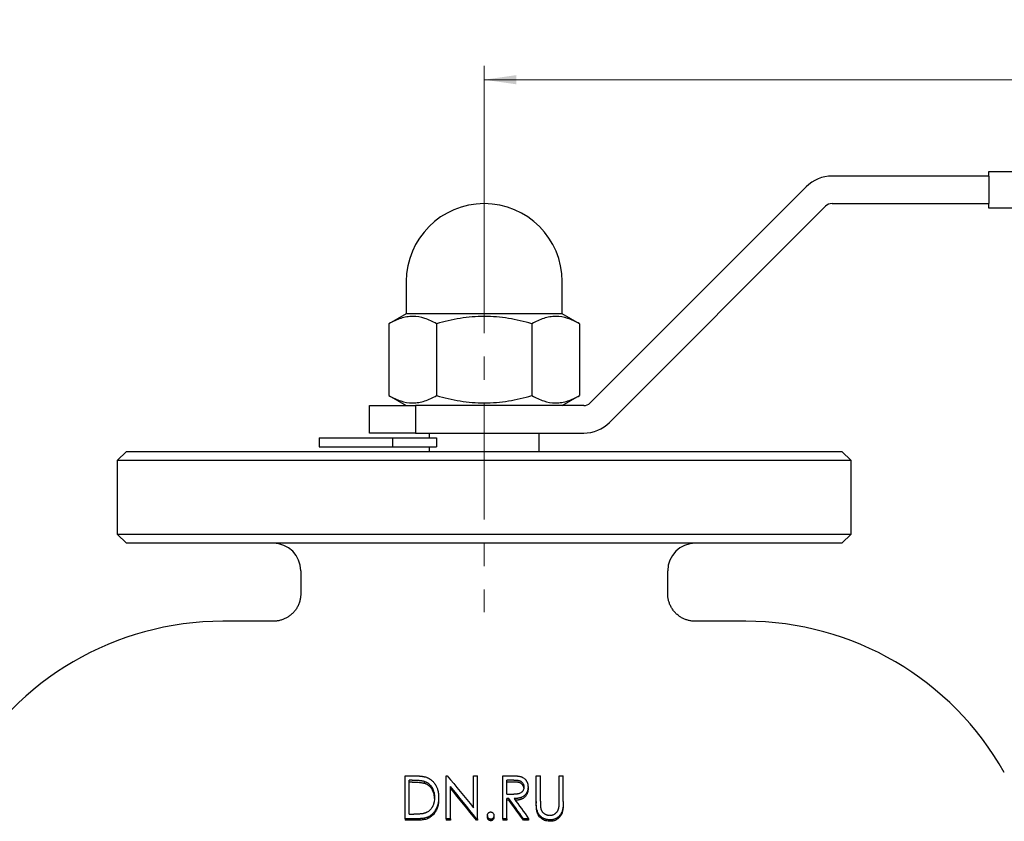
# Model space of a CAD drawing. Header units: millimetres. Extents: x 0 to 420, y 0 to 297.
# Tile 15 of 16: x 102 to 209, y 153 to 240. Entities that reach past the tile are written whole.
import ezdxf

# ---------------------------------------------------------------- set-up
doc = ezdxf.new("R2010")
doc.units = ezdxf.units.MM
doc.linetypes.add('CENTERX2', pattern=[20.32, 12.7, -2.54, 2.54, -2.54])
doc.styles.add('SLDTEXTSTYLE1', font='TXT', dxfattribs={"width": 0.7})
doc.dimstyles.new('SLDDIMSTYLE1', dxfattribs={"dimtxt": 5, "dimasz": 3.5, "dimexe": 0, "dimexo": 0.0625, "dimgap": 1.25, "dimtad": 2, "dimrnd": 1e-09, "dimzin": 12, "dimdsep": 46, "dimtxsty": 'SLDTEXTSTYLE1', "dimsah": 1, "dimcen": 0.09, "dimadec": 0, "dimazin": 3, "dimtfac": 1, "dimtdec": 3, "dimtofl": 0, "dimtmove": 0, "dimatfit": 3, "dimfxl": 1, "dimfrac": 2, "dimtolj": 1, "dimtzin": 12, "dimarcsym": 0})

# ---------------------------------------------------------------- blocks, each defined once
blk = doc.blocks.new('_D_1')
at = {"color": 7, "linetype": 'Continuous', "lineweight": 0}
for p, q in [((152.72, 218.91), (152.72, 235.31)), ((287.72, 223.31), (287.72, 235.31)), ((152.72, 233.81), (287.72, 233.81))]:
    blk.add_line(p, q, dxfattribs=at)
at = {"color": 7, "linetype": 'Continuous', "lineweight": 18}
for points in [[(152.72, 233.81), (156.22, 233.31), (156.22, 234.31)], [(287.72, 233.81), (284.22, 234.31), (284.22, 233.31)]]:
    blk.add_solid(points, dxfattribs=at)
at = {"color": 7, "linetype": 'Continuous', "lineweight": 18, "insert": (211.03, 240.26), "char_height": 5, "attachment_point": 1, "style": 'SLDTEXTSTYLE1'}
blk.add_mtext('135', dxfattribs=at)

msp = doc.modelspace()

# ---------------------------------------------------------------- linework, layer by layer
at = {"color": 7, "linetype": 'Continuous', "lineweight": 25}
for p, q in [((207.716, 223.313), (190.631, 223.313)), ((207.716, 223.813), (277.716, 223.813)), ((207.716, 223.313), (207.716, 223.813)), ((207.716, 223.313), (207.716, 220.313)), ((187.802, 222.141), (164.267, 198.606)), ((190.631, 220.313), (207.716, 220.313)), ((207.716, 219.813), (207.716, 220.313)), ((166.388, 196.484), (189.924, 220.02)), ((277.716, 219.813), (207.716, 219.813)), ((144.216, 211.813), (144.216, 208.313)), ((161.216, 208.313), (161.216, 211.813)), ((144.216, 208.313), (142.324, 207.22)), ((161.216, 208.313), (144.216, 208.313)), ((163.109, 207.22), (161.216, 208.313)), ((142.324, 207.22), (142.324, 199.405)), ((147.52, 207.22), (147.52, 199.405)), ((157.913, 207.22), (157.913, 199.405)), ((163.109, 207.22), (163.109, 199.405)), ((142.324, 199.405), (144.216, 198.313)), ((161.216, 198.313), (163.109, 199.405)), ((140.216, 195.313), (140.216, 198.313)), ((140.216, 198.313), (145.216, 198.313)), ((145.216, 198.313), (145.216, 195.313)), ((163.56, 198.313), (145.216, 198.313)), ((134.716, 194.813), (134.716, 193.813)), ((134.716, 194.813), (142.716, 194.813)), ((145.216, 195.313), (140.216, 195.313)), ((142.716, 194.813), (142.716, 193.813)), ((142.716, 194.813), (147.52, 194.813)), ((145.216, 195.313), (163.56, 195.313)), ((146.716, 195.313), (146.716, 194.813)), ((147.52, 194.813), (147.52, 193.813)), ((158.716, 193.313), (158.716, 195.313)), ((113.716, 193.313), (112.716, 192.313)), ((113.716, 193.313), (191.716, 193.313)), ((134.716, 193.813), (142.716, 193.813)), ((142.716, 193.813), (147.52, 193.813)), ((146.716, 193.813), (146.716, 193.313)), ((192.716, 192.313), (191.716, 193.313)), ((112.716, 192.313), (112.716, 184.313)), ((192.716, 192.313), (112.716, 192.313)), ((192.716, 184.313), (192.716, 192.313)), ((112.716, 184.313), (113.716, 183.313)), ((112.716, 184.313), (192.716, 184.313)), ((191.716, 183.313), (192.716, 184.313)), ((191.716, 183.313), (113.716, 183.313)), ((132.716, 180.313), (132.716, 177.81)), ((172.716, 177.813), (172.716, 180.313)), ((129.72, 174.813), (124.216, 174.813)), ((181.216, 174.813), (175.716, 174.813)), ((144.095, 153.302), (144.095, 157.982)), ((144.095, 157.982), (144.994, 157.982)), ((148.582, 153.302), (148.582, 157.982)), ((148.582, 157.982), (148.676, 157.982)), ((151.531, 154.505), (151.531, 157.982)), ((151.531, 157.982), (151.979, 157.982)), ((151.979, 153.302), (151.979, 157.982)), ((154.736, 157.982), (155.613, 157.982)), ((154.736, 153.302), (154.736, 157.982)), ((158.39, 157.982), (158.838, 157.982)), ((158.39, 155.192), (158.39, 157.982)), ((158.838, 155.215), (158.838, 157.982)), ((160.89, 155.215), (160.89, 157.982)), ((160.89, 157.982), (161.338, 157.982)), ((161.338, 155.192), (161.338, 157.982)), ((144.543, 153.795), (144.543, 157.517)), ((144.846, 157.517), (144.543, 157.517)), ((144.846, 157.295), (144.543, 157.295)), ((146.167, 157.389), (146.167, 157.169)), ((149.031, 153.302), (149.031, 156.827)), ((155.961, 157.517), (155.184, 157.517)), ((155.184, 155.98), (155.184, 157.517)), ((155.961, 157.295), (155.184, 157.295)), ((157.492, 156.762), (157.492, 156.551)), ((155.184, 155.98), (155.943, 155.974)), ((147.748, 155.622), (147.748, 155.429)), ((155.407, 155.5), (155.184, 155.5)), ((155.184, 153.302), (155.184, 155.5)), ((155.407, 155.31), (155.184, 155.31)), ((155.407, 155.5), (155.407, 155.31)), ((158.39, 155.192), (158.39, 155.006)), ((161.338, 155.192), (161.338, 155.006)), ((144.543, 153.795), (145.037, 153.795)), ((153.069, 153.642), (153.069, 153.48)), ((153.774, 153.642), (153.774, 153.48)), ((158.472, 154.192), (158.472, 154.022)), ((145.475, 153.302), (144.095, 153.302)), ((144.095, 153.302), (144.095, 153.146)), ((145.475, 153.146), (144.095, 153.146)), ((149.031, 153.302), (148.582, 153.302)), ((148.582, 153.302), (148.582, 153.146)), ((149.031, 153.146), (148.582, 153.146)), ((149.031, 153.302), (149.031, 153.146)), ((151.979, 153.302), (151.877, 153.302)), ((151.877, 153.302), (151.877, 153.146)), ((151.979, 153.146), (151.877, 153.146)), ((151.979, 153.302), (151.979, 153.146)), ((153.422, 153.24), (153.422, 153.085)), ((155.184, 153.302), (154.736, 153.302)), ((154.736, 153.302), (154.736, 153.146)), ((155.184, 153.146), (154.736, 153.146)), ((155.184, 153.302), (155.184, 153.146)), ((157.556, 153.302), (156.987, 153.302)), ((156.987, 153.302), (156.987, 153.146)), ((157.556, 153.146), (156.987, 153.146)), ((157.556, 153.302), (157.556, 153.146)), ((159.909, 153.178), (159.909, 153.024))]:
    msp.add_line(p, q, dxfattribs=at)
at = {"color": 7, "linetype": 'CENTERX2', "lineweight": 18}
msp.add_line((152.716, 218.913), (152.716, 175.813), dxfattribs=at)
at = {"color": 7, "linetype": 'Continuous', "lineweight": 25}
for centre, radius, start, end in [((190.631, 219.313), 4, 90, 135), ((152.716, 211.813), 8.5, 0, 180), ((190.631, 219.313), 1, 90, 135), ((163.56, 199.313), 1, 270, 315), ((163.56, 199.313), 4, 270, 315), ((129.716, 180.313), 3, 0, 90), ((175.716, 180.313), 3, 90, 180), ((124.216, 142.452), 32.361, 90, 150.59589), ((181.216, 142.452), 32.361, 29.40411, 90)]:
    msp.add_arc(centre, radius, start, end, dxfattribs=at)
for points, knots in [([(147.52, 207.22), (147.096, 207.465), (146.669, 207.667), (145.805, 207.947), (145.369, 208.024), (144.706, 208.025), (144.484, 208.006), (144.045, 207.932), (143.827, 207.878), (143.177, 207.668), (142.749, 207.466), (142.324, 207.22)], [0, 0, 0, 0, 0.25, 0.25, 0.5, 0.5, 0.625, 0.625, 0.75, 0.75, 1, 1, 1, 1]), ([(157.913, 207.22), (157.066, 207.465), (156.213, 207.667), (154.483, 207.947), (153.607, 208.024), (151.828, 208.024), (150.95, 207.947), (149.22, 207.666), (148.366, 207.465), (147.52, 207.22)], [0, 0, 0, 0, 0.25, 0.25, 0.5, 0.5, 0.75, 0.75, 1, 1, 1, 1]), ([(163.109, 207.22), (162.685, 207.465), (162.257, 207.667), (161.394, 207.947), (160.957, 208.024), (160.295, 208.025), (160.073, 208.006), (159.634, 207.932), (159.416, 207.878), (158.766, 207.668), (158.337, 207.466), (157.913, 207.22)], [0, 0, 0, 0, 0.25, 0.25, 0.5, 0.5, 0.625, 0.625, 0.75, 0.75, 1, 1, 1, 1]), ([(142.324, 199.405), (142.748, 199.161), (143.176, 198.959), (144.039, 198.679), (144.475, 198.602), (145.138, 198.601), (145.36, 198.62), (145.799, 198.693), (146.017, 198.748), (146.667, 198.958), (147.096, 199.16), (147.52, 199.405)], [0, 0, 0, 0, 0.25, 0.25, 0.5, 0.5, 0.625, 0.625, 0.75, 0.75, 1, 1, 1, 1]), ([(147.52, 199.405), (148.366, 199.161), (149.22, 198.959), (150.95, 198.679), (151.826, 198.602), (153.605, 198.602), (154.483, 198.679), (156.213, 198.959), (157.067, 199.161), (157.913, 199.405)], [0, 0, 0, 0, 0.25, 0.25, 0.5, 0.5, 0.75, 0.75, 1, 1, 1, 1]), ([(157.913, 199.405), (158.337, 199.161), (158.764, 198.959), (159.628, 198.679), (160.064, 198.602), (160.727, 198.601), (160.948, 198.62), (161.387, 198.693), (161.606, 198.748), (162.256, 198.958), (162.684, 199.16), (163.109, 199.405)], [0, 0, 0, 0, 0.25, 0.25, 0.5, 0.5, 0.625, 0.625, 0.75, 0.75, 1, 1, 1, 1]), ([(132.716, 177.81), (132.716, 177.808), (132.718, 177.745), (132.711, 177.622), (132.695, 177.442), (132.667, 177.263), (132.627, 177.08), (132.574, 176.894), (132.507, 176.707), (132.428, 176.526), (132.339, 176.352), (132.239, 176.186), (132.13, 176.028), (132.012, 175.879), (131.886, 175.738), (131.752, 175.607), (131.611, 175.485), (131.465, 175.373), (131.313, 175.271), (131.156, 175.179), (130.996, 175.098), (130.832, 175.026), (130.666, 174.966), (130.499, 174.915), (130.331, 174.875), (130.162, 174.845), (129.994, 174.825), (129.847, 174.814), (129.755, 174.814), (129.72, 174.814)], [0, 0, 0, 0, 0.0015593, 0.0399192, 0.0783233, 0.1167639, 0.1552351, 0.1978284, 0.2401121, 0.2819906, 0.3234876, 0.3646238, 0.4054152, 0.445874, 0.4860088, 0.5258252, 0.5653263, 0.6045124, 0.6433814, 0.6819288, 0.7201473, 0.758027, 0.7955552, 0.8327155, 0.8694879, 0.9058481, 0.9417664, 0.9772069, 1, 1, 1, 1]), ([(175.716, 174.813), (175.707, 174.813), (175.639, 174.811), (175.511, 174.818), (175.334, 174.835), (175.158, 174.863), (174.982, 174.902), (174.809, 174.951), (174.639, 175.01), (174.473, 175.08), (174.311, 175.16), (174.154, 175.249), (173.996, 175.352), (173.841, 175.468), (173.689, 175.598), (173.547, 175.736), (173.416, 175.883), (173.296, 176.036), (173.187, 176.195), (173.089, 176.359), (173.003, 176.528), (172.927, 176.701), (172.864, 176.876), (172.811, 177.054), (172.77, 177.233), (172.741, 177.413), (172.723, 177.592), (172.715, 177.726), (172.716, 177.799), (172.717, 177.813)], [0, 0, 0, 0, 0.0057579, 0.0433445, 0.0811284, 0.1190619, 0.1571114, 0.1952525, 0.2334668, 0.2717407, 0.3100634, 0.3484265, 0.3868232, 0.429559, 0.4719876, 0.5139969, 0.5556132, 0.5968598, 0.6377549, 0.6783125, 0.7185427, 0.7584527, 0.7980467, 0.8373262, 0.8762906, 0.9149363, 0.9532574, 0.9912456, 1, 1, 1, 1]), ([(144.994, 157.982), (145.071, 157.981), (145.14, 157.98), (145.229, 157.979), (145.257, 157.978), (145.295, 157.977), (145.307, 157.977), (145.324, 157.976), (145.33, 157.976), (145.338, 157.976), (145.341, 157.976), (145.345, 157.976), (145.347, 157.976), (145.349, 157.976), (145.35, 157.976), (145.416, 157.973), (145.477, 157.97), (145.567, 157.965), (145.596, 157.963), (145.639, 157.96), (145.653, 157.959), (145.674, 157.957), (145.681, 157.956), (145.692, 157.955), (145.695, 157.955), (145.702, 157.955), (145.705, 157.954), (145.775, 157.948), (145.837, 157.941), (145.926, 157.93), (145.954, 157.926), (145.996, 157.919), (146.01, 157.917), (146.03, 157.914), (146.037, 157.913), (146.047, 157.911), (146.05, 157.91), (146.056, 157.909), (146.059, 157.909), (146.095, 157.902), (146.125, 157.896), (146.168, 157.887), (146.183, 157.884), (146.203, 157.879), (146.21, 157.877), (146.22, 157.875), (146.224, 157.874), (146.23, 157.872), (146.234, 157.871), (146.279, 157.86), (146.335, 157.843), (146.406, 157.819)], [0, 0, 0, 0, 0.125, 0.125, 0.1875, 0.1875, 0.21875, 0.21875, 0.234375, 0.234375, 0.2421875, 0.2421875, 0.2460938, 0.2460938, 0.25, 0.25, 0.375, 0.375, 0.4375, 0.4375, 0.46875, 0.46875, 0.484375, 0.484375, 0.4921875, 0.4921875, 0.5, 0.5, 0.625, 0.625, 0.6875, 0.6875, 0.71875, 0.71875, 0.734375, 0.734375, 0.7421875, 0.7421875, 0.75, 0.75, 0.8125, 0.8125, 0.84375, 0.84375, 0.859375, 0.859375, 0.8671875, 0.8671875, 0.875, 0.875, 1, 1, 1, 1]), ([(146.406, 157.819), (146.443, 157.804), (146.476, 157.791), (146.517, 157.774), (146.53, 157.769), (146.547, 157.762), (146.552, 157.759), (146.56, 157.756), (146.562, 157.755), (146.567, 157.753), (146.569, 157.752), (146.624, 157.726), (146.677, 157.699), (146.834, 157.607), (146.929, 157.539), (147.1, 157.389), (147.178, 157.307), (147.285, 157.173), (147.319, 157.127), (147.367, 157.055), (147.382, 157.03), (147.405, 156.993), (147.413, 156.98), (147.427, 156.955), (147.435, 156.941), (147.495, 156.832), (147.542, 156.731), (147.601, 156.573), (147.619, 156.519), (147.644, 156.437), (147.651, 156.409), (147.662, 156.367), (147.666, 156.353), (147.672, 156.324), (147.676, 156.31), (147.691, 156.241), (147.702, 156.186), (147.715, 156.102), (147.719, 156.074), (147.726, 156.018), (147.729, 155.989), (147.735, 155.934), (147.737, 155.906), (147.74, 155.864), (147.741, 155.85), (147.742, 155.828), (147.742, 155.821), (147.743, 155.81), (147.743, 155.806), (147.743, 155.801), (147.744, 155.799), (147.744, 155.795), (147.744, 155.793), (147.745, 155.754), (147.747, 155.697), (147.748, 155.622)], [0, 0, 0, 0, 0.03125, 0.03125, 0.046875, 0.046875, 0.0546875, 0.0546875, 0.0585938, 0.0585938, 0.0625, 0.0625, 0.125, 0.125, 0.25, 0.25, 0.375, 0.375, 0.4375, 0.4375, 0.46875, 0.46875, 0.484375, 0.484375, 0.5, 0.5, 0.625, 0.625, 0.6875, 0.6875, 0.71875, 0.71875, 0.734375, 0.734375, 0.75, 0.75, 0.8125, 0.8125, 0.84375, 0.84375, 0.875, 0.875, 0.90625, 0.90625, 0.921875, 0.921875, 0.9296875, 0.9296875, 0.9335938, 0.9335938, 0.9355469, 0.9355469, 0.9375, 0.9375, 1, 1, 1, 1]), ([(155.613, 157.982), (155.67, 157.981), (155.719, 157.981), (155.782, 157.981), (155.801, 157.981), (155.826, 157.98), (155.834, 157.98), (155.849, 157.98), (155.856, 157.98), (155.892, 157.979), (155.928, 157.979), (155.99, 157.977), (156.013, 157.976), (156.049, 157.974), (156.061, 157.974), (156.08, 157.973), (156.086, 157.973), (156.099, 157.972), (156.107, 157.972), (156.159, 157.97), (156.203, 157.968), (156.263, 157.964), (156.283, 157.962), (156.306, 157.961), (156.31, 157.96), (156.323, 157.959), (156.33, 157.959), (156.35, 157.957), (156.362, 157.956), (156.396, 157.953), (156.417, 157.951), (156.442, 157.948), (156.45, 157.947), (156.464, 157.945), (156.473, 157.944), (156.519, 157.938), (156.561, 157.93), (156.609, 157.92)], [0, 0, 0, 0, 0.125, 0.125, 0.1875, 0.1875, 0.21875, 0.21875, 0.25, 0.25, 0.375, 0.375, 0.4375, 0.4375, 0.46875, 0.46875, 0.484375, 0.484375, 0.5, 0.5, 0.625, 0.625, 0.6875, 0.6875, 0.703125, 0.703125, 0.71875, 0.71875, 0.75, 0.75, 0.8125, 0.8125, 0.84375, 0.84375, 0.875, 0.875, 1, 1, 1, 1]), ([(156.609, 157.92), (156.631, 157.914), (156.65, 157.909), (156.675, 157.902), (156.683, 157.9), (156.693, 157.897), (156.697, 157.896), (156.703, 157.894), (156.705, 157.894), (156.738, 157.883), (156.771, 157.87), (156.871, 157.828), (156.931, 157.796), (157.038, 157.725), (157.089, 157.685), (157.161, 157.617), (157.184, 157.593), (157.217, 157.555), (157.228, 157.542), (157.245, 157.522), (157.25, 157.515), (157.261, 157.501), (157.267, 157.494), (157.29, 157.462), (157.308, 157.436), (157.334, 157.394), (157.342, 157.38), (157.358, 157.351), (157.365, 157.337), (157.388, 157.29), (157.401, 157.26), (157.418, 157.215), (157.424, 157.2), (157.431, 157.178), (157.433, 157.17), (157.436, 157.159), (157.438, 157.156), (157.44, 157.149), (157.441, 157.146), (157.451, 157.108), (157.459, 157.075), (157.469, 157.028), (157.472, 157.013), (157.475, 156.99), (157.477, 156.983), (157.478, 156.971), (157.479, 156.968), (157.48, 156.961), (157.48, 156.956), (157.486, 156.909), (157.49, 156.845), (157.492, 156.762)], [0, 0, 0, 0, 0.03125, 0.03125, 0.046875, 0.046875, 0.0546875, 0.0546875, 0.0625, 0.0625, 0.125, 0.125, 0.25, 0.25, 0.375, 0.375, 0.4375, 0.4375, 0.46875, 0.46875, 0.484375, 0.484375, 0.5, 0.5, 0.5625, 0.5625, 0.59375, 0.59375, 0.625, 0.625, 0.6875, 0.6875, 0.71875, 0.71875, 0.734375, 0.734375, 0.7421875, 0.7421875, 0.75, 0.75, 0.8125, 0.8125, 0.84375, 0.84375, 0.859375, 0.859375, 0.8671875, 0.8671875, 0.875, 0.875, 1, 1, 1, 1]), ([(144.846, 157.517), (144.986, 157.516), (145.097, 157.515), (145.182, 157.512), (145.187, 157.512), (145.194, 157.512), (145.198, 157.511), (145.209, 157.511), (145.216, 157.511), (145.238, 157.51), (145.252, 157.509), (145.295, 157.508), (145.323, 157.506), (145.406, 157.502), (145.46, 157.499), (145.519, 157.495), (145.527, 157.494), (145.541, 157.493), (145.549, 157.492), (145.57, 157.491), (145.585, 157.489), (145.627, 157.486), (145.656, 157.483), (145.738, 157.474), (145.792, 157.467), (145.846, 157.459), (145.851, 157.458), (145.859, 157.457), (145.862, 157.457), (145.874, 157.455), (145.881, 157.454), (145.903, 157.45), (145.917, 157.448), (145.958, 157.441), (145.983, 157.436), (146.013, 157.43), (146.017, 157.429), (146.028, 157.426), (146.034, 157.425), (146.052, 157.421), (146.064, 157.417), (146.104, 157.407), (146.134, 157.399), (146.167, 157.389)], [0, 0, 0, 0, 0.25, 0.25, 0.2578125, 0.2578125, 0.265625, 0.265625, 0.28125, 0.28125, 0.3125, 0.3125, 0.375, 0.375, 0.5, 0.5, 0.515625, 0.515625, 0.53125, 0.53125, 0.5625, 0.5625, 0.625, 0.625, 0.75, 0.75, 0.7578125, 0.7578125, 0.765625, 0.765625, 0.78125, 0.78125, 0.8125, 0.8125, 0.875, 0.875, 0.890625, 0.890625, 0.90625, 0.90625, 0.9375, 0.9375, 1, 1, 1, 1]), ([(144.846, 157.295), (144.957, 157.294), (145.179, 157.292), (145.512, 157.277), (145.788, 157.248), (146.008, 157.213), (146.114, 157.184), (146.167, 157.169)], [0, 0, 0, 0, 0.25003062, 0.50005607, 0.75002411, 0.8750268, 1, 1, 1, 1]), ([(146.167, 157.389), (146.229, 157.368), (146.274, 157.351), (146.307, 157.338), (146.31, 157.336), (146.316, 157.334), (146.319, 157.332), (146.327, 157.329), (146.333, 157.326), (146.35, 157.319), (146.361, 157.314), (146.394, 157.299), (146.415, 157.288), (146.447, 157.271), (146.459, 157.264), (146.481, 157.252), (146.492, 157.246), (146.524, 157.227), (146.544, 157.214), (146.605, 157.174), (146.642, 157.147), (146.695, 157.104), (146.714, 157.088), (146.749, 157.056), (146.766, 157.04), (146.817, 156.99), (146.849, 156.955), (146.887, 156.91), (146.894, 156.902), (146.908, 156.884), (146.915, 156.875), (146.936, 156.848), (146.949, 156.829), (146.989, 156.772), (147.015, 156.732), (147.043, 156.684), (147.046, 156.68), (147.051, 156.67), (147.054, 156.665), (147.062, 156.65), (147.067, 156.641), (147.083, 156.611), (147.093, 156.591), (147.123, 156.53), (147.141, 156.488), (147.191, 156.359), (147.219, 156.268), (147.242, 156.167), (147.243, 156.163), (147.246, 156.152), (147.247, 156.147), (147.25, 156.131), (147.253, 156.12), (147.259, 156.087), (147.263, 156.064), (147.274, 155.996), (147.281, 155.949), (147.287, 155.888), (147.288, 155.877), (147.29, 155.853), (147.291, 155.842), (147.294, 155.807), (147.295, 155.784), (147.296, 155.759), (147.296, 155.758), (147.296, 155.753), (147.296, 155.751), (147.297, 155.745), (147.297, 155.74), (147.297, 155.726), (147.298, 155.715), (147.299, 155.68), (147.299, 155.653), (147.3, 155.622)], [0, 0, 0, 0, 0.0625, 0.0625, 0.0664062, 0.0664062, 0.0703125, 0.0703125, 0.078125, 0.078125, 0.09375, 0.09375, 0.125, 0.125, 0.140625, 0.140625, 0.15625, 0.15625, 0.1875, 0.1875, 0.25, 0.25, 0.28125, 0.28125, 0.3125, 0.3125, 0.375, 0.375, 0.390625, 0.390625, 0.40625, 0.40625, 0.4375, 0.4375, 0.5, 0.5, 0.5078125, 0.5078125, 0.515625, 0.515625, 0.53125, 0.53125, 0.5625, 0.5625, 0.625, 0.625, 0.75, 0.75, 0.7578125, 0.7578125, 0.765625, 0.765625, 0.78125, 0.78125, 0.8125, 0.8125, 0.875, 0.875, 0.890625, 0.890625, 0.90625, 0.90625, 0.9375, 0.9375, 0.9414062, 0.9414062, 0.9453125, 0.9453125, 0.953125, 0.953125, 0.96875, 0.96875, 1, 1, 1, 1]), ([(147.298, 155.518), (147.298, 155.523), (147.297, 155.554), (147.294, 155.616), (147.286, 155.704), (147.275, 155.796), (147.26, 155.886), (147.235, 156.006), (147.193, 156.152), (147.126, 156.322), (147.041, 156.484), (146.94, 156.637), (146.818, 156.779), (146.704, 156.883), (146.604, 156.959), (146.523, 157.011), (146.438, 157.059), (146.353, 157.1), (146.263, 157.136), (146.201, 157.157), (146.167, 157.169)], [0, 0, 0, 0, 0.0064044, 0.0447701, 0.0884188, 0.1336647, 0.177062, 0.2186761, 0.3085417, 0.3950954, 0.4790983, 0.567481, 0.6529601, 0.7394967, 0.7814834, 0.8248368, 0.8697523, 0.9131201, 0.9517839, 1, 1, 1, 1]), ([(157.043, 156.762), (157.042, 156.722), (157.04, 156.691), (157.038, 156.669), (157.038, 156.667), (157.038, 156.663), (157.038, 156.661), (157.037, 156.655), (157.037, 156.651), (157.035, 156.64), (157.034, 156.632), (157.031, 156.61), (157.028, 156.594), (157.011, 156.52), (156.99, 156.461), (156.934, 156.348), (156.9, 156.296), (156.847, 156.235), (156.836, 156.222), (156.813, 156.2), (156.802, 156.189), (156.768, 156.159), (156.741, 156.14), (156.654, 156.085), (156.595, 156.058), (156.527, 156.036), (156.52, 156.034), (156.506, 156.03), (156.498, 156.028), (156.476, 156.022), (156.46, 156.019), (156.411, 156.008), (156.377, 156.002), (156.336, 155.997), (156.333, 155.996), (156.326, 155.995), (156.323, 155.995), (156.312, 155.993), (156.304, 155.993), (156.282, 155.99), (156.267, 155.988), (156.221, 155.984), (156.189, 155.982), (156.09, 155.976), (156.019, 155.974), (155.943, 155.974)], [0, 0, 0, 0, 0.0625, 0.0625, 0.0664062, 0.0664062, 0.0703125, 0.0703125, 0.078125, 0.078125, 0.09375, 0.09375, 0.125, 0.125, 0.25, 0.25, 0.375, 0.375, 0.40625, 0.40625, 0.4375, 0.4375, 0.5, 0.5, 0.625, 0.625, 0.640625, 0.640625, 0.65625, 0.65625, 0.6875, 0.6875, 0.75, 0.75, 0.7578125, 0.7578125, 0.765625, 0.765625, 0.78125, 0.78125, 0.8125, 0.8125, 0.875, 0.875, 1, 1, 1, 1]), ([(155.961, 157.517), (156.041, 157.516), (156.106, 157.515), (156.159, 157.513), (156.164, 157.512), (156.172, 157.512), (156.176, 157.512), (156.189, 157.511), (156.197, 157.511), (156.222, 157.509), (156.238, 157.508), (156.286, 157.504), (156.318, 157.5), (156.354, 157.496), (156.359, 157.495), (156.368, 157.494), (156.373, 157.494), (156.386, 157.492), (156.395, 157.49), (156.421, 157.486), (156.437, 157.484), (156.485, 157.474), (156.514, 157.468), (156.544, 157.459), (156.549, 157.458), (156.557, 157.455), (156.561, 157.454), (156.573, 157.45), (156.581, 157.447), (156.604, 157.439), (156.619, 157.433), (156.663, 157.414), (156.69, 157.399), (156.767, 157.35), (156.812, 157.312), (156.894, 157.221), (156.93, 157.169), (156.963, 157.106), (156.964, 157.104), (156.967, 157.097), (156.969, 157.094), (156.974, 157.085), (156.977, 157.078), (156.986, 157.058), (156.991, 157.044), (157.007, 157.002), (157.016, 156.972), (157.027, 156.925), (157.03, 156.911), (157.035, 156.881), (157.037, 156.867), (157.039, 156.85), (157.039, 156.85), (157.039, 156.847), (157.039, 156.846), (157.04, 156.842), (157.04, 156.839), (157.04, 156.829), (157.041, 156.822), (157.042, 156.8), (157.043, 156.782), (157.043, 156.762)], [0, 0, 0, 0, 0.125, 0.125, 0.1328125, 0.1328125, 0.140625, 0.140625, 0.15625, 0.15625, 0.1875, 0.1875, 0.25, 0.25, 0.2578125, 0.2578125, 0.265625, 0.265625, 0.28125, 0.28125, 0.3125, 0.3125, 0.375, 0.375, 0.3828125, 0.3828125, 0.390625, 0.390625, 0.40625, 0.40625, 0.4375, 0.4375, 0.5, 0.5, 0.625, 0.625, 0.75, 0.75, 0.7578125, 0.7578125, 0.765625, 0.765625, 0.78125, 0.78125, 0.8125, 0.8125, 0.875, 0.875, 0.90625, 0.90625, 0.9375, 0.9375, 0.9414062, 0.9414062, 0.9453125, 0.9453125, 0.953125, 0.953125, 0.96875, 0.96875, 1, 1, 1, 1]), ([(157.036, 156.657), (157.035, 156.666), (157.032, 156.69), (157.021, 156.743), (156.999, 156.815), (156.961, 156.898), (156.913, 156.976), (156.837, 157.071), (156.744, 157.151), (156.633, 157.209), (156.554, 157.236), (156.482, 157.254), (156.418, 157.266), (156.331, 157.278), (156.224, 157.288), (156.094, 157.294), (156.007, 157.295), (155.961, 157.295)], [0, 0, 0, 0, 0.0205437, 0.0548871, 0.1248319, 0.1899411, 0.261912, 0.330198, 0.4597101, 0.5254206, 0.5946786, 0.6354793, 0.6804632, 0.7297719, 0.8193008, 0.9029398, 1, 1, 1, 1]), ([(157.492, 156.762), (157.491, 156.732), (157.49, 156.706), (157.488, 156.672), (157.488, 156.662), (157.487, 156.648), (157.487, 156.644), (157.486, 156.638), (157.486, 156.635), (157.486, 156.633), (157.486, 156.632), (157.486, 156.63), (157.486, 156.629), (157.484, 156.605), (157.482, 156.582), (157.478, 156.548), (157.476, 156.537), (157.473, 156.516), (157.471, 156.506), (157.461, 156.45), (157.451, 156.406), (157.432, 156.341), (157.425, 156.319), (157.41, 156.277), (157.402, 156.257), (157.376, 156.192), (157.356, 156.15), (157.322, 156.091), (157.31, 156.071), (157.286, 156.033), (157.274, 156.015), (157.232, 155.957), (157.202, 155.921), (157.154, 155.871), (157.138, 155.855), (157.103, 155.823), (157.087, 155.809), (157.03, 155.764), (156.99, 155.736), (156.91, 155.687), (156.869, 155.665), (156.804, 155.636), (156.782, 155.626), (156.748, 155.613), (156.737, 155.609), (156.72, 155.603), (156.714, 155.601), (156.703, 155.597), (156.696, 155.595), (156.673, 155.587), (156.652, 155.581), (156.617, 155.572), (156.605, 155.569), (156.585, 155.564), (156.579, 155.563), (156.569, 155.561), (156.565, 155.56), (156.559, 155.558), (156.554, 155.557), (156.507, 155.547), (156.461, 155.538), (156.39, 155.527), (156.366, 155.524), (156.329, 155.52), (156.316, 155.518), (156.291, 155.515), (156.278, 155.514), (156.241, 155.511), (156.217, 155.509), (156.181, 155.507), (156.169, 155.506), (156.151, 155.505), (156.145, 155.505), (156.136, 155.504), (156.133, 155.504), (156.127, 155.504), (156.123, 155.504), (156.088, 155.502), (156.04, 155.501), (155.976, 155.5)], [0, 0, 0, 0, 0.03125, 0.03125, 0.046875, 0.046875, 0.0546875, 0.0546875, 0.0585938, 0.0585938, 0.0605469, 0.0605469, 0.0625, 0.0625, 0.09375, 0.09375, 0.109375, 0.109375, 0.125, 0.125, 0.1875, 0.1875, 0.21875, 0.21875, 0.25, 0.25, 0.3125, 0.3125, 0.34375, 0.34375, 0.375, 0.375, 0.4375, 0.4375, 0.46875, 0.46875, 0.5, 0.5, 0.5625, 0.5625, 0.625, 0.625, 0.65625, 0.65625, 0.671875, 0.671875, 0.6796875, 0.6796875, 0.6875, 0.6875, 0.71875, 0.71875, 0.734375, 0.734375, 0.7421875, 0.7421875, 0.7460938, 0.7460938, 0.75, 0.75, 0.8125, 0.8125, 0.84375, 0.84375, 0.859375, 0.859375, 0.875, 0.875, 0.90625, 0.90625, 0.921875, 0.921875, 0.9296875, 0.9296875, 0.9335938, 0.9335938, 0.9375, 0.9375, 1, 1, 1, 1]), ([(157.492, 156.551), (157.491, 156.519), (157.489, 156.46), (157.482, 156.372), (157.47, 156.288), (157.451, 156.201), (157.426, 156.116), (157.389, 156.018), (157.336, 155.91), (157.262, 155.795), (157.173, 155.69), (157.069, 155.596), (156.953, 155.516), (156.847, 155.461), (156.759, 155.425), (156.694, 155.402), (156.624, 155.382), (156.547, 155.364), (156.46, 155.347), (156.364, 155.332), (156.267, 155.322), (156.182, 155.316), (156.131, 155.314), (156.111, 155.313)], [0, 0, 0, 0, 0.04918017, 0.08914528, 0.1327835, 0.17740098, 0.22158838, 0.26555602, 0.33268778, 0.3982858, 0.46529577, 0.53097913, 0.59820597, 0.6636971, 0.69685647, 0.73009094, 0.76019427, 0.79648023, 0.83895105, 0.88318017, 0.92925865, 0.97346203, 1, 1, 1, 1]), ([(147.748, 155.622), (147.748, 155.573), (147.747, 155.531), (147.745, 155.475), (147.745, 155.458), (147.744, 155.434), (147.743, 155.426), (147.743, 155.416), (147.742, 155.412), (147.742, 155.407), (147.742, 155.405), (147.742, 155.402), (147.742, 155.401), (147.739, 155.364), (147.736, 155.328), (147.73, 155.272), (147.728, 155.253), (147.723, 155.215), (147.72, 155.196), (147.712, 155.135), (147.706, 155.096), (147.696, 155.041), (147.692, 155.023), (147.685, 154.988), (147.682, 154.972), (147.67, 154.921), (147.661, 154.885), (147.647, 154.831), (147.641, 154.812), (147.633, 154.784), (147.63, 154.775), (147.624, 154.756), (147.621, 154.746), (147.596, 154.666), (147.569, 154.595), (147.525, 154.491), (147.509, 154.456), (147.484, 154.404), (147.475, 154.387), (147.458, 154.353), (147.448, 154.335), (147.422, 154.287), (147.403, 154.254), (147.373, 154.205), (147.363, 154.189), (147.342, 154.156), (147.331, 154.14), (147.297, 154.088), (147.273, 154.056), (147.239, 154.01), (147.227, 153.995), (147.21, 153.973), (147.204, 153.966), (147.195, 153.956), (147.192, 153.952), (147.186, 153.946), (147.184, 153.943), (147.153, 153.907), (147.126, 153.878), (147.086, 153.836), (147.072, 153.822), (147.052, 153.803), (147.046, 153.797), (147.032, 153.784), (147.026, 153.779), (146.99, 153.746), (146.96, 153.72), (146.914, 153.684), (146.899, 153.672), (146.868, 153.649), (146.852, 153.638), (146.803, 153.604), (146.77, 153.583), (146.719, 153.554), (146.702, 153.544), (146.668, 153.526), (146.65, 153.517), (146.599, 153.493), (146.564, 153.477), (146.509, 153.456), (146.49, 153.449), (146.461, 153.439), (146.452, 153.436), (146.432, 153.43), (146.422, 153.426), (146.341, 153.401), (146.266, 153.382), (146.15, 153.358), (146.111, 153.351), (146.051, 153.341), (146.031, 153.338), (145.99, 153.333), (145.969, 153.33), (145.909, 153.323), (145.87, 153.319), (145.81, 153.314), (145.791, 153.313), (145.761, 153.311), (145.752, 153.31), (145.737, 153.309), (145.732, 153.309), (145.725, 153.308), (145.722, 153.308), (145.717, 153.308), (145.714, 153.308), (145.658, 153.305), (145.579, 153.303), (145.475, 153.302)], [0, 0, 0, 0, 0.03125, 0.03125, 0.046875, 0.046875, 0.0546875, 0.0546875, 0.0585938, 0.0585938, 0.0605469, 0.0605469, 0.0625, 0.0625, 0.09375, 0.09375, 0.109375, 0.109375, 0.125, 0.125, 0.15625, 0.15625, 0.171875, 0.171875, 0.1875, 0.1875, 0.21875, 0.21875, 0.234375, 0.234375, 0.2421875, 0.2421875, 0.25, 0.25, 0.3125, 0.3125, 0.34375, 0.34375, 0.359375, 0.359375, 0.375, 0.375, 0.40625, 0.40625, 0.421875, 0.421875, 0.4375, 0.4375, 0.46875, 0.46875, 0.484375, 0.484375, 0.4921875, 0.4921875, 0.4960938, 0.4960938, 0.5, 0.5, 0.53125, 0.53125, 0.546875, 0.546875, 0.5546875, 0.5546875, 0.5625, 0.5625, 0.59375, 0.59375, 0.609375, 0.609375, 0.625, 0.625, 0.65625, 0.65625, 0.671875, 0.671875, 0.6875, 0.6875, 0.71875, 0.71875, 0.734375, 0.734375, 0.7421875, 0.7421875, 0.75, 0.75, 0.8125, 0.8125, 0.84375, 0.84375, 0.859375, 0.859375, 0.875, 0.875, 0.90625, 0.90625, 0.921875, 0.921875, 0.9296875, 0.9296875, 0.9335938, 0.9335938, 0.9355469, 0.9355469, 0.9375, 0.9375, 1, 1, 1, 1]), ([(147.748, 155.429), (147.747, 155.356), (147.745, 155.21), (147.719, 154.99), (147.682, 154.772), (147.602, 154.486), (147.482, 154.21), (147.323, 153.952), (147.184, 153.77), (147.023, 153.605), (146.839, 153.461), (146.636, 153.344), (146.34, 153.234), (146.028, 153.175), (145.712, 153.149), (145.554, 153.147), (145.475, 153.146)], [0, 0, 0, 0, 0.06253549, 0.12507019, 0.1875999, 0.25012866, 0.37502698, 0.43754949, 0.50005185, 0.56256084, 0.62505884, 0.68753915, 0.75002386, 0.87492508, 0.93746072, 1, 1, 1, 1]), ([(147.3, 155.622), (147.299, 155.565), (147.298, 155.521), (147.297, 155.491), (147.297, 155.487), (147.296, 155.482), (147.296, 155.479), (147.296, 155.471), (147.296, 155.466), (147.295, 155.449), (147.294, 155.439), (147.292, 155.406), (147.29, 155.384), (147.279, 155.277), (147.266, 155.191), (147.243, 155.084), (147.238, 155.06), (147.227, 155.017), (147.221, 154.995), (147.202, 154.931), (147.189, 154.888), (147.143, 154.765), (147.107, 154.686), (147.061, 154.602), (147.055, 154.591), (147.043, 154.571), (147.037, 154.561), (147.019, 154.532), (147.007, 154.512), (146.97, 154.455), (146.943, 154.419), (146.861, 154.314), (146.8, 154.25), (146.67, 154.134), (146.597, 154.081), (146.504, 154.027), (146.496, 154.022), (146.476, 154.011), (146.466, 154.005), (146.435, 153.99), (146.415, 153.98), (146.39, 153.969), (146.39, 153.968), (146.386, 153.967), (146.384, 153.966), (146.378, 153.963), (146.374, 153.961), (146.361, 153.956), (146.351, 153.952), (146.319, 153.939), (146.294, 153.929), (146.266, 153.917)], [0, 0, 0, 0, 0.0625, 0.0625, 0.0664062, 0.0664062, 0.0703125, 0.0703125, 0.078125, 0.078125, 0.09375, 0.09375, 0.125, 0.125, 0.25, 0.25, 0.28125, 0.28125, 0.3125, 0.3125, 0.375, 0.375, 0.5, 0.5, 0.515625, 0.515625, 0.53125, 0.53125, 0.5625, 0.5625, 0.625, 0.625, 0.75, 0.75, 0.875, 0.875, 0.890625, 0.890625, 0.90625, 0.90625, 0.9375, 0.9375, 0.9414062, 0.9414062, 0.9453125, 0.9453125, 0.953125, 0.953125, 0.96875, 0.96875, 1, 1, 1, 1]), ([(158.472, 154.192), (158.465, 154.217), (158.459, 154.24), (158.452, 154.27), (158.45, 154.28), (158.447, 154.294), (158.446, 154.298), (158.445, 154.307), (158.444, 154.31), (158.44, 154.334), (158.436, 154.354), (158.432, 154.385), (158.43, 154.396), (158.428, 154.412), (158.427, 154.417), (158.426, 154.426), (158.426, 154.429), (158.425, 154.434), (158.425, 154.438), (158.42, 154.473), (158.416, 154.511), (158.411, 154.574), (158.409, 154.596), (158.407, 154.63), (158.406, 154.642), (158.405, 154.66), (158.404, 154.666), (158.404, 154.678), (158.403, 154.686), (158.4, 154.734), (158.398, 154.776), (158.395, 154.839), (158.394, 154.86), (158.393, 154.891), (158.393, 154.901), (158.393, 154.916), (158.393, 154.921), (158.392, 154.929), (158.392, 154.932), (158.392, 154.937), (158.392, 154.94), (158.391, 155.001), (158.39, 155.084), (158.39, 155.192)], [0, 0, 0, 0, 0.0625, 0.0625, 0.09375, 0.09375, 0.109375, 0.109375, 0.125, 0.125, 0.1875, 0.1875, 0.21875, 0.21875, 0.234375, 0.234375, 0.2421875, 0.2421875, 0.25, 0.25, 0.375, 0.375, 0.4375, 0.4375, 0.46875, 0.46875, 0.484375, 0.484375, 0.5, 0.5, 0.625, 0.625, 0.6875, 0.6875, 0.71875, 0.71875, 0.734375, 0.734375, 0.7421875, 0.7421875, 0.75, 0.75, 1, 1, 1, 1]), ([(158.472, 154.022), (158.461, 154.062), (158.441, 154.143), (158.418, 154.307), (158.402, 154.513), (158.39, 154.76), (158.39, 154.924), (158.39, 155.006)], [0, 0, 0, 0, 0.124981, 0.2499758, 0.4999693, 0.7499808, 1, 1, 1, 1]), ([(158.838, 155.215), (158.838, 155.154), (158.838, 155.098), (158.839, 155.019), (158.839, 154.994), (158.84, 154.958), (158.84, 154.946), (158.84, 154.928), (158.84, 154.923), (158.841, 154.914), (158.841, 154.911), (158.841, 154.907), (158.841, 154.906), (158.841, 154.904), (158.841, 154.903), (158.841, 154.902), (158.841, 154.902), (158.842, 154.856), (158.843, 154.821), (158.844, 154.781), (158.844, 154.77), (158.844, 154.757), (158.845, 154.754), (158.845, 154.749), (158.845, 154.747), (158.845, 154.745), (158.845, 154.745), (158.845, 154.744), (158.845, 154.744), (158.845, 154.743), (158.845, 154.743), (158.847, 154.689), (158.85, 154.637), (158.856, 154.585)], [0, 0, 0, 0, 0.25, 0.25, 0.375, 0.375, 0.4375, 0.4375, 0.46875, 0.46875, 0.484375, 0.484375, 0.4921875, 0.4921875, 0.4960938, 0.4960938, 0.5, 0.5, 0.625, 0.625, 0.6875, 0.6875, 0.71875, 0.71875, 0.734375, 0.734375, 0.7421875, 0.7421875, 0.7460938, 0.7460938, 0.75, 0.75, 1, 1, 1, 1]), ([(158.856, 154.585), (158.862, 154.544), (158.867, 154.511), (158.873, 154.48), (158.874, 154.474), (158.875, 154.466), (158.876, 154.464), (158.877, 154.456), (158.878, 154.452), (158.882, 154.434), (158.885, 154.419), (158.897, 154.372), (158.906, 154.342), (158.921, 154.298), (158.927, 154.284), (158.935, 154.263), (158.938, 154.256), (158.944, 154.242), (158.946, 154.236), (158.963, 154.198), (158.977, 154.17), (159.001, 154.13), (159.009, 154.118), (159.026, 154.093), (159.035, 154.08), (159.064, 154.042), (159.085, 154.019), (159.117, 153.985), (159.129, 153.974), (159.146, 153.958), (159.152, 153.953), (159.164, 153.942), (159.17, 153.937), (159.198, 153.914), (159.223, 153.896), (159.262, 153.869), (159.276, 153.86), (159.297, 153.847), (159.304, 153.843), (159.319, 153.834), (159.327, 153.83), (159.362, 153.81), (159.39, 153.795), (159.434, 153.775), (159.448, 153.768), (159.478, 153.756), (159.492, 153.75), (159.539, 153.732), (159.57, 153.722), (159.616, 153.708), (159.632, 153.704), (159.662, 153.697), (159.677, 153.693), (159.708, 153.687), (159.724, 153.685), (159.748, 153.681), (159.756, 153.68), (159.768, 153.679), (159.772, 153.679), (159.778, 153.678), (159.78, 153.678), (159.784, 153.677), (159.787, 153.677), (159.81, 153.675), (159.842, 153.674), (159.885, 153.672)], [0, 0, 0, 0, 0.0625, 0.0625, 0.078125, 0.078125, 0.0859375, 0.0859375, 0.09375, 0.09375, 0.125, 0.125, 0.1875, 0.1875, 0.21875, 0.21875, 0.234375, 0.234375, 0.25, 0.25, 0.3125, 0.3125, 0.34375, 0.34375, 0.375, 0.375, 0.4375, 0.4375, 0.46875, 0.46875, 0.484375, 0.484375, 0.5, 0.5, 0.5625, 0.5625, 0.59375, 0.59375, 0.609375, 0.609375, 0.625, 0.625, 0.6875, 0.6875, 0.71875, 0.71875, 0.75, 0.75, 0.8125, 0.8125, 0.84375, 0.84375, 0.875, 0.875, 0.90625, 0.90625, 0.921875, 0.921875, 0.9296875, 0.9296875, 0.9335938, 0.9335938, 0.9375, 0.9375, 1, 1, 1, 1]), ([(161.338, 155.192), (161.338, 155.12), (161.337, 155.056), (161.334, 154.971), (161.333, 154.945), (161.332, 154.908), (161.331, 154.896), (161.331, 154.879), (161.33, 154.873), (161.33, 154.865), (161.33, 154.862), (161.33, 154.858), (161.329, 154.857), (161.329, 154.854), (161.329, 154.853), (161.326, 154.792), (161.321, 154.734), (161.313, 154.649), (161.309, 154.621), (161.304, 154.579), (161.302, 154.566), (161.3, 154.545), (161.299, 154.538), (161.297, 154.528), (161.297, 154.525), (161.296, 154.518), (161.295, 154.515), (161.285, 154.447), (161.275, 154.387), (161.257, 154.303), (161.251, 154.275), (161.241, 154.236), (161.238, 154.224), (161.233, 154.205), (161.231, 154.199), (161.228, 154.186), (161.226, 154.181), (161.208, 154.118), (161.188, 154.063), (161.154, 153.984), (161.142, 153.958), (161.115, 153.906), (161.102, 153.882), (161.071, 153.831), (161.055, 153.806), (161.031, 153.77), (161.022, 153.758), (161.005, 153.734), (160.996, 153.722), (160.971, 153.691), (160.953, 153.669), (160.924, 153.636), (160.914, 153.625), (160.893, 153.603), (160.882, 153.591), (160.829, 153.536), (160.785, 153.496), (160.716, 153.441), (160.692, 153.423), (160.656, 153.398), (160.644, 153.39), (160.626, 153.378), (160.62, 153.374), (160.607, 153.366), (160.602, 153.363), (160.541, 153.326), (160.489, 153.299), (160.41, 153.266), (160.382, 153.256), (160.325, 153.237), (160.295, 153.228), (160.236, 153.213), (160.206, 153.207), (160.162, 153.199), (160.147, 153.196), (160.125, 153.193), (160.118, 153.192), (160.107, 153.19), (160.103, 153.19), (160.096, 153.189), (160.091, 153.189), (160.046, 153.183), (159.986, 153.18), (159.909, 153.178)], [0, 0, 0, 0, 0.0625, 0.0625, 0.09375, 0.09375, 0.109375, 0.109375, 0.1171875, 0.1171875, 0.1210938, 0.1210938, 0.1230469, 0.1230469, 0.125, 0.125, 0.1875, 0.1875, 0.21875, 0.21875, 0.234375, 0.234375, 0.2421875, 0.2421875, 0.2460938, 0.2460938, 0.25, 0.25, 0.3125, 0.3125, 0.34375, 0.34375, 0.359375, 0.359375, 0.3671875, 0.3671875, 0.375, 0.375, 0.4375, 0.4375, 0.46875, 0.46875, 0.5, 0.5, 0.53125, 0.53125, 0.546875, 0.546875, 0.5625, 0.5625, 0.59375, 0.59375, 0.609375, 0.609375, 0.625, 0.625, 0.6875, 0.6875, 0.71875, 0.71875, 0.734375, 0.734375, 0.7421875, 0.7421875, 0.75, 0.75, 0.8125, 0.8125, 0.84375, 0.84375, 0.875, 0.875, 0.90625, 0.90625, 0.921875, 0.921875, 0.9296875, 0.9296875, 0.9335938, 0.9335938, 0.9375, 0.9375, 1, 1, 1, 1]), ([(161.338, 155.006), (161.337, 154.895), (161.334, 154.671), (161.306, 154.388), (161.266, 154.165), (161.226, 154), (161.169, 153.842), (161.09, 153.69), (160.991, 153.547), (160.873, 153.417), (160.743, 153.299), (160.596, 153.198), (160.438, 153.117), (160.266, 153.063), (160.089, 153.029), (159.969, 153.026), (159.909, 153.024)], [0, 0, 0, 0, 0.125049, 0.250069, 0.3166851, 0.3751105, 0.4379279, 0.5001022, 0.5625938, 0.6250981, 0.6883284, 0.7500747, 0.8125416, 0.8750153, 0.9374949, 1, 1, 1, 1]), ([(160.844, 154.479), (160.849, 154.497), (160.852, 154.513), (160.856, 154.536), (160.858, 154.543), (160.859, 154.554), (160.86, 154.557), (160.861, 154.564), (160.861, 154.568), (160.863, 154.58), (160.864, 154.592), (160.867, 154.616), (160.868, 154.624), (160.869, 154.638), (160.869, 154.642), (160.87, 154.652), (160.871, 154.658), (160.874, 154.699), (160.877, 154.733), (160.88, 154.779), (160.881, 154.794), (160.882, 154.815), (160.882, 154.821), (160.883, 154.834), (160.883, 154.841), (160.887, 154.933), (160.889, 155.056), (160.89, 155.215)], [0, 0, 0, 0, 0.0625, 0.0625, 0.09375, 0.09375, 0.109375, 0.109375, 0.125, 0.125, 0.1875, 0.1875, 0.21875, 0.21875, 0.234375, 0.234375, 0.25, 0.25, 0.375, 0.375, 0.4375, 0.4375, 0.46875, 0.46875, 0.5, 0.5, 1, 1, 1, 1]), ([(146.266, 153.917), (146.205, 153.898), (146.156, 153.884), (146.113, 153.874), (146.107, 153.873), (146.095, 153.87), (146.09, 153.869), (146.072, 153.866), (146.06, 153.863), (146.022, 153.857), (145.994, 153.852), (145.958, 153.847), (145.953, 153.846), (145.94, 153.845), (145.934, 153.844), (145.915, 153.841), (145.903, 153.84), (145.865, 153.835), (145.839, 153.832), (145.762, 153.824), (145.71, 153.819), (145.65, 153.814), (145.645, 153.814), (145.633, 153.813), (145.627, 153.813), (145.608, 153.812), (145.596, 153.811), (145.559, 153.809), (145.533, 153.807), (145.456, 153.803), (145.402, 153.801), (145.344, 153.8), (145.343, 153.8), (145.338, 153.799), (145.335, 153.799), (145.328, 153.799), (145.323, 153.799), (145.308, 153.799), (145.297, 153.798), (145.264, 153.798), (145.24, 153.797), (145.162, 153.796), (145.103, 153.796), (145.037, 153.795)], [0, 0, 0, 0, 0.125, 0.125, 0.140625, 0.140625, 0.15625, 0.15625, 0.1875, 0.1875, 0.25, 0.25, 0.265625, 0.265625, 0.28125, 0.28125, 0.3125, 0.3125, 0.375, 0.375, 0.5, 0.5, 0.515625, 0.515625, 0.53125, 0.53125, 0.5625, 0.5625, 0.625, 0.625, 0.75, 0.75, 0.7578125, 0.7578125, 0.765625, 0.765625, 0.78125, 0.78125, 0.8125, 0.8125, 0.875, 0.875, 1, 1, 1, 1]), ([(153.069, 153.642), (153.07, 153.658), (153.07, 153.672), (153.071, 153.69), (153.072, 153.696), (153.073, 153.703), (153.073, 153.706), (153.073, 153.71), (153.073, 153.711), (153.077, 153.737), (153.083, 153.761), (153.099, 153.809), (153.109, 153.831), (153.127, 153.863), (153.133, 153.874), (153.143, 153.889), (153.147, 153.894), (153.154, 153.903), (153.157, 153.908), (153.179, 153.934), (153.197, 153.952), (153.225, 153.975), (153.235, 153.983), (153.255, 153.996), (153.264, 154.001), (153.287, 154.013), (153.298, 154.018), (153.316, 154.024), (153.322, 154.026), (153.331, 154.029), (153.334, 154.03), (153.34, 154.031), (153.344, 154.032), (153.363, 154.036), (153.388, 154.039), (153.422, 154.041)], [0, 0, 0, 0, 0.0625, 0.0625, 0.09375, 0.09375, 0.109375, 0.109375, 0.125, 0.125, 0.25, 0.25, 0.375, 0.375, 0.4375, 0.4375, 0.46875, 0.46875, 0.5, 0.5, 0.625, 0.625, 0.6875, 0.6875, 0.75, 0.75, 0.8125, 0.8125, 0.84375, 0.84375, 0.859375, 0.859375, 0.875, 0.875, 1, 1, 1, 1]), ([(153.422, 153.24), (153.405, 153.241), (153.39, 153.242), (153.371, 153.245), (153.366, 153.245), (153.358, 153.247), (153.355, 153.247), (153.351, 153.248), (153.349, 153.248), (153.335, 153.251), (153.323, 153.255), (153.305, 153.262), (153.3, 153.264), (153.288, 153.269), (153.281, 153.272), (153.255, 153.286), (153.234, 153.3), (153.206, 153.323), (153.197, 153.332), (153.179, 153.35), (153.17, 153.36), (153.132, 153.408), (153.108, 153.45), (153.087, 153.51), (153.084, 153.522), (153.079, 153.54), (153.078, 153.546), (153.076, 153.554), (153.076, 153.557), (153.075, 153.563), (153.074, 153.567), (153.072, 153.585), (153.07, 153.609), (153.069, 153.642)], [0, 0, 0, 0, 0.0625, 0.0625, 0.09375, 0.09375, 0.109375, 0.109375, 0.125, 0.125, 0.1875, 0.1875, 0.21875, 0.21875, 0.25, 0.25, 0.375, 0.375, 0.4375, 0.4375, 0.5, 0.5, 0.75, 0.75, 0.8125, 0.8125, 0.84375, 0.84375, 0.859375, 0.859375, 0.875, 0.875, 1, 1, 1, 1]), ([(153.422, 154.041), (153.438, 154.04), (153.453, 154.039), (153.472, 154.037), (153.478, 154.036), (153.485, 154.035), (153.488, 154.034), (153.492, 154.033), (153.494, 154.033), (153.509, 154.03), (153.521, 154.026), (153.545, 154.018), (153.557, 154.013), (153.588, 153.997), (153.608, 153.983), (153.637, 153.96), (153.646, 153.951), (153.66, 153.938), (153.664, 153.933), (153.673, 153.923), (153.678, 153.918), (153.712, 153.875), (153.736, 153.833), (153.756, 153.773), (153.76, 153.761), (153.764, 153.743), (153.765, 153.737), (153.767, 153.729), (153.768, 153.726), (153.768, 153.72), (153.769, 153.716), (153.771, 153.698), (153.773, 153.674), (153.774, 153.642)], [0, 0, 0, 0, 0.0625, 0.0625, 0.09375, 0.09375, 0.109375, 0.109375, 0.125, 0.125, 0.1875, 0.1875, 0.25, 0.25, 0.375, 0.375, 0.4375, 0.4375, 0.46875, 0.46875, 0.5, 0.5, 0.75, 0.75, 0.8125, 0.8125, 0.84375, 0.84375, 0.859375, 0.859375, 0.875, 0.875, 1, 1, 1, 1]), ([(153.774, 153.642), (153.774, 153.625), (153.773, 153.611), (153.772, 153.593), (153.771, 153.587), (153.77, 153.58), (153.77, 153.578), (153.77, 153.573), (153.769, 153.572), (153.766, 153.546), (153.76, 153.522), (153.743, 153.474), (153.733, 153.452), (153.716, 153.42), (153.709, 153.409), (153.696, 153.389), (153.689, 153.38), (153.664, 153.349), (153.647, 153.331), (153.618, 153.308), (153.608, 153.3), (153.593, 153.29), (153.588, 153.287), (153.578, 153.281), (153.573, 153.278), (153.555, 153.269), (153.544, 153.264), (153.526, 153.257), (153.52, 153.255), (153.511, 153.253), (153.508, 153.252), (153.502, 153.25), (153.499, 153.249), (153.48, 153.245), (153.455, 153.242), (153.422, 153.24)], [0, 0, 0, 0, 0.0625, 0.0625, 0.09375, 0.09375, 0.109375, 0.109375, 0.125, 0.125, 0.25, 0.25, 0.375, 0.375, 0.4375, 0.4375, 0.5, 0.5, 0.625, 0.625, 0.6875, 0.6875, 0.71875, 0.71875, 0.75, 0.75, 0.8125, 0.8125, 0.84375, 0.84375, 0.859375, 0.859375, 0.875, 0.875, 1, 1, 1, 1]), ([(159.909, 153.178), (159.882, 153.179), (159.859, 153.179), (159.829, 153.18), (159.82, 153.181), (159.807, 153.181), (159.803, 153.181), (159.797, 153.182), (159.796, 153.182), (159.792, 153.182), (159.791, 153.182), (159.768, 153.183), (159.748, 153.185), (159.708, 153.188), (159.689, 153.19), (159.629, 153.198), (159.59, 153.204), (159.531, 153.216), (159.511, 153.221), (159.482, 153.228), (159.472, 153.23), (159.453, 153.235), (159.443, 153.238), (159.397, 153.251), (159.36, 153.263), (159.282, 153.293), (159.243, 153.309), (159.19, 153.333), (159.174, 153.342), (159.139, 153.36), (159.122, 153.369), (159.071, 153.399), (159.036, 153.421), (158.937, 153.49), (158.876, 153.54), (158.793, 153.623), (158.766, 153.651), (158.729, 153.696), (158.716, 153.711), (158.692, 153.742), (158.681, 153.757), (158.658, 153.79), (158.646, 153.807), (158.631, 153.832), (158.625, 153.84), (158.616, 153.856), (158.611, 153.864), (158.589, 153.902), (158.571, 153.936), (158.543, 153.995), (158.535, 154.014), (158.524, 154.04), (158.52, 154.049), (158.515, 154.061), (158.513, 154.066), (158.51, 154.074), (158.508, 154.079), (158.498, 154.106), (158.486, 154.142), (158.472, 154.192)], [0, 0, 0, 0, 0.03125, 0.03125, 0.046875, 0.046875, 0.0546875, 0.0546875, 0.0585938, 0.0585938, 0.0625, 0.0625, 0.09375, 0.09375, 0.125, 0.125, 0.1875, 0.1875, 0.21875, 0.21875, 0.234375, 0.234375, 0.25, 0.25, 0.3125, 0.3125, 0.375, 0.375, 0.40625, 0.40625, 0.4375, 0.4375, 0.5, 0.5, 0.625, 0.625, 0.6875, 0.6875, 0.71875, 0.71875, 0.75, 0.75, 0.78125, 0.78125, 0.796875, 0.796875, 0.8125, 0.8125, 0.875, 0.875, 0.90625, 0.90625, 0.921875, 0.921875, 0.9296875, 0.9296875, 0.9375, 0.9375, 1, 1, 1, 1]), ([(159.909, 153.024), (159.869, 153.025), (159.789, 153.027), (159.629, 153.041), (159.465, 153.073), (159.303, 153.127), (159.157, 153.189), (158.991, 153.288), (158.816, 153.429), (158.689, 153.577), (158.604, 153.706), (158.552, 153.808), (158.505, 153.913), (158.483, 153.985), (158.472, 154.022)], [0, 0, 0, 0, 0.0625388, 0.1250659, 0.2500385, 0.3214253, 0.3930938, 0.5000535, 0.6253347, 0.7499012, 0.8124212, 0.8749458, 0.9374679, 1, 1, 1, 1]), ([(159.885, 153.672), (159.904, 153.673), (159.921, 153.674), (159.942, 153.675), (159.949, 153.675), (159.958, 153.676), (159.961, 153.676), (159.965, 153.676), (159.966, 153.677), (159.969, 153.677), (159.969, 153.677), (159.986, 153.678), (160, 153.68), (160.029, 153.683), (160.044, 153.686), (160.083, 153.693), (160.11, 153.699), (160.151, 153.711), (160.165, 153.715), (160.193, 153.725), (160.208, 153.73), (160.278, 153.757), (160.327, 153.781), (160.402, 153.826), (160.426, 153.842), (160.472, 153.875), (160.493, 153.892), (160.556, 153.947), (160.594, 153.988), (160.647, 154.053), (160.664, 154.075), (160.695, 154.122), (160.71, 154.147), (160.738, 154.195), (160.751, 154.22), (160.768, 154.258), (160.774, 154.27), (160.782, 154.289), (160.785, 154.296), (160.789, 154.305), (160.79, 154.308), (160.793, 154.315), (160.794, 154.319), (160.809, 154.357), (160.825, 154.41), (160.844, 154.479)], [0, 0, 0, 0, 0.03125, 0.03125, 0.046875, 0.046875, 0.0546875, 0.0546875, 0.0585938, 0.0585938, 0.0625, 0.0625, 0.09375, 0.09375, 0.125, 0.125, 0.1875, 0.1875, 0.21875, 0.21875, 0.25, 0.25, 0.375, 0.375, 0.4375, 0.4375, 0.5, 0.5, 0.625, 0.625, 0.6875, 0.6875, 0.75, 0.75, 0.8125, 0.8125, 0.84375, 0.84375, 0.859375, 0.859375, 0.8671875, 0.8671875, 0.875, 0.875, 1, 1, 1, 1]), ([(153.422, 153.085), (153.396, 153.087), (153.346, 153.09), (153.251, 153.126), (153.155, 153.208), (153.096, 153.315), (153.071, 153.408), (153.07, 153.456), (153.069, 153.48)], [0, 0, 0, 0, 0.1253206, 0.2504464, 0.4995395, 0.7492961, 0.8745803, 1, 1, 1, 1]), ([(153.774, 153.48), (153.773, 153.456), (153.772, 153.408), (153.748, 153.315), (153.688, 153.208), (153.592, 153.126), (153.497, 153.09), (153.447, 153.087), (153.422, 153.085)], [0, 0, 0, 0, 0.12541984, 0.25070427, 0.50046104, 0.74955409, 0.8746795, 1, 1, 1, 1])]:
    msp.add_open_spline(points, degree=3, knots=knots, dxfattribs=at)
for points in [[(148.676, 157.982), (149.627, 156.855), (150.579, 155.693), (151.531, 154.505)], [(151.877, 153.302), (150.928, 154.503), (149.979, 155.681), (149.031, 156.827)], [(151.877, 153.146), (150.928, 154.328), (149.979, 155.488), (149.031, 156.616)], [(156.987, 153.302), (156.46, 154.044), (155.934, 154.778), (155.407, 155.5)], [(156.987, 153.146), (156.46, 153.877), (155.934, 154.599), (155.407, 155.31)], [(155.976, 155.5), (156.502, 154.778), (157.029, 154.044), (157.556, 153.302)]]:
    msp.add_open_spline(points, degree=3, dxfattribs=at)

# ---------------------------------------------------------------- dimensions: what is measured, and where the dimension line sits
at = {"color": 7, "linetype": 'Continuous', "lineweight": 18}
dim = msp.add_linear_dim(base=(287.716, 233.813), p1=(152.716, 218.913), p2=(287.716, 223.313), dimstyle='SLDDIMSTYLE1', dxfattribs=at)
dim.commit()
dim.dimension.update_dxf_attribs({"geometry": '_D_1', "text_midpoint": (214.936, 233.813), "dimtype": 160})

doc.saveas('drawing.dxf')
